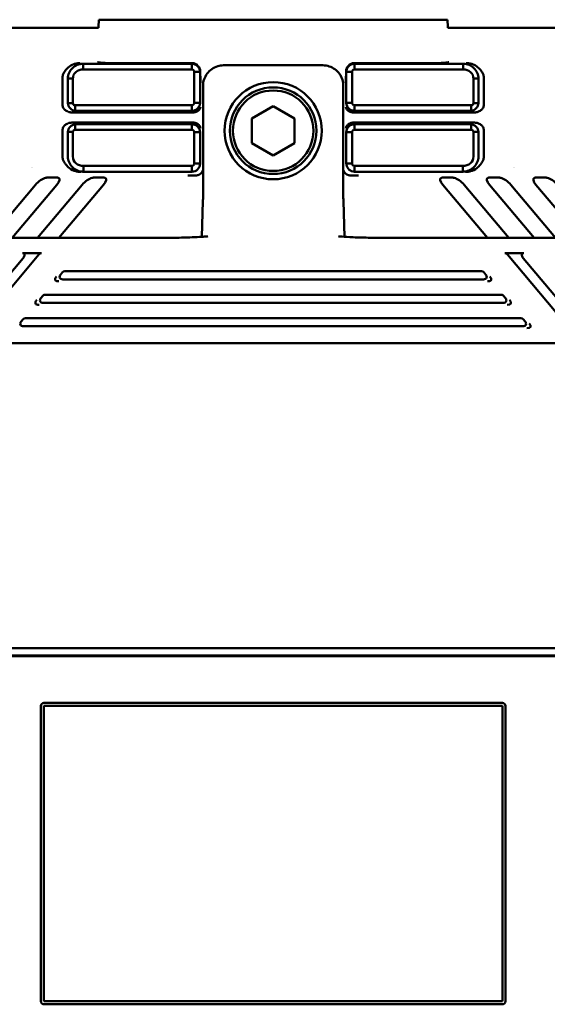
# Model space of a CAD drawing. Header units: millimetres. Extents: x 0 to 5104, y -184 to 1188.
# Tile 76 of 221: x 410 to 462, y 1011 to 1107. Entities that reach past the tile are written whole.
import ezdxf

# ---------------------------------------------------------------- set-up
doc = ezdxf.new("R2010")
doc.units = ezdxf.units.MM
doc.header["$LTSCALE"] = 2
doc.layers.add('Sichtbar (ISO)', color=7, linetype='Continuous', lineweight=50)

msp = doc.modelspace()

# ---------------------------------------------------------------- linework, layer by layer
at = {"layer": 'Sichtbar (ISO)'}
for p, q in [((417.837, 1106.782), (417.861, 1107.48)), ((417.867, 1107.48), (417.861, 1107.48)), ((417.867, 1107.48), (417.876, 1107.48)), ((418.633, 1107.48), (417.876, 1107.48)), ((418.633, 1107.48), (419.427, 1107.48)), ((425.912, 1107.48), (419.427, 1107.48)), ((425.912, 1107.48), (426.707, 1107.48)), ((426.913, 1107.48), (426.707, 1107.48)), ((426.913, 1107.48), (427.913, 1107.48)), ((442.047, 1107.48), (427.913, 1107.48)), ((442.047, 1107.48), (443.047, 1107.48)), ((443.253, 1107.48), (443.047, 1107.48)), ((443.253, 1107.48), (444.048, 1107.48)), ((450.533, 1107.48), (444.048, 1107.48)), ((450.533, 1107.48), (451.327, 1107.48)), ((452.084, 1107.48), (451.327, 1107.48)), ((452.084, 1107.48), (452.093, 1107.48)), ((452.099, 1107.48), (452.093, 1107.48)), ((452.099, 1107.48), (452.123, 1106.782)), ((417.053, 1106.68), (392.972, 1106.68)), ((417.832, 1106.68), (417.053, 1106.68)), ((452.907, 1106.68), (452.127, 1106.68)), ((476.987, 1106.68), (452.907, 1106.68)), ((416.336, 1103.154), (416.336, 1102.593)), ((416.336, 1103.154), (427.003, 1103.154)), ((419.049, 1103.216), (427.021, 1103.216)), ((427.003, 1103.154), (427.003, 1102.593)), ((442.939, 1103.216), (450.911, 1103.216)), ((442.957, 1103.154), (453.624, 1103.154)), ((442.957, 1103.154), (442.957, 1102.593)), ((453.624, 1103.154), (453.624, 1102.593)), ((427.003, 1102.593), (416.336, 1102.593)), ((427.237, 1102.358), (427.237, 1099.314)), ((427.802, 1102.358), (427.237, 1102.358)), ((427.802, 1099.314), (427.802, 1102.358)), ((430.099, 1103.002), (439.861, 1103.002)), ((442.158, 1102.358), (442.723, 1102.358)), ((442.158, 1099.314), (442.158, 1102.358)), ((442.723, 1102.358), (442.723, 1099.314)), ((453.624, 1102.593), (442.956, 1102.593)), ((414.319, 1101.818), (414.319, 1099.047)), ((414.833, 1099.285), (414.833, 1101.709)), ((414.833, 1101.709), (415.322, 1101.709)), ((415.322, 1101.709), (415.322, 1099.285)), ((427.841, 1101.455), (427.841, 1101.455)), ((442.119, 1101.455), (442.119, 1101.455)), ((454.637, 1101.709), (455.127, 1101.709)), ((454.637, 1099.285), (454.637, 1101.709)), ((455.127, 1101.709), (455.127, 1099.285)), ((455.64, 1101.818), (455.64, 1099.047)), ((428.101, 1101.003), (428.101, 1091.71)), ((441.859, 1101.003), (441.859, 1091.71)), ((414.833, 1099.285), (415.322, 1099.285)), ((427.802, 1099.314), (427.237, 1099.314)), ((442.158, 1099.314), (442.723, 1099.314)), ((454.637, 1099.285), (455.127, 1099.285)), ((426.852, 1098.372), (415.223, 1098.372)), ((415.559, 1099.074), (427.004, 1099.074)), ((415.559, 1099.074), (415.559, 1098.528)), ((427.004, 1098.528), (415.559, 1098.528)), ((427.004, 1099.074), (427.004, 1098.528)), ((434.98, 1099.004), (432.88, 1097.792)), ((437.08, 1097.792), (434.98, 1099.004)), ((442.955, 1099.074), (454.401, 1099.074)), ((442.955, 1099.074), (442.955, 1098.528)), ((454.401, 1098.528), (442.955, 1098.528)), ((454.737, 1098.372), (443.108, 1098.372)), ((454.401, 1099.074), (454.401, 1098.528)), ((415.223, 1097.372), (426.852, 1097.372)), ((432.88, 1097.792), (432.88, 1095.367)), ((437.08, 1095.367), (437.08, 1097.792)), ((443.108, 1097.372), (454.737, 1097.372)), ((414.319, 1096.697), (414.319, 1094.004)), ((414.833, 1094.035), (414.833, 1096.459)), ((414.833, 1096.459), (415.322, 1096.459)), ((415.322, 1096.459), (415.322, 1094.035)), ((415.559, 1097.216), (427.004, 1097.216)), ((415.559, 1097.216), (415.559, 1096.67)), ((427.004, 1096.67), (415.559, 1096.67)), ((427.004, 1097.216), (427.004, 1096.67)), ((427.237, 1096.429), (427.237, 1093.351)), ((427.802, 1096.429), (427.237, 1096.429)), ((427.802, 1093.351), (427.802, 1096.429)), ((442.158, 1096.429), (442.723, 1096.429)), ((442.158, 1093.351), (442.158, 1096.429)), ((442.723, 1096.429), (442.723, 1093.351)), ((442.955, 1097.216), (454.401, 1097.216)), ((442.955, 1097.216), (442.955, 1096.67)), ((454.401, 1096.67), (442.955, 1096.67)), ((454.401, 1097.216), (454.401, 1096.67)), ((454.637, 1094.035), (454.637, 1096.459)), ((454.637, 1096.459), (455.127, 1096.459)), ((455.127, 1096.459), (455.127, 1094.035)), ((455.64, 1096.697), (455.64, 1094.004)), ((432.88, 1095.367), (434.98, 1094.155)), ((434.98, 1094.155), (437.08, 1095.367)), ((416.383, 1093.116), (427.002, 1093.116)), ((416.383, 1093.116), (416.383, 1092.551)), ((427.002, 1092.551), (416.383, 1092.551)), ((427.002, 1093.116), (427.002, 1092.551)), ((427.802, 1093.351), (427.237, 1093.351)), ((442.158, 1093.351), (442.723, 1093.351)), ((442.957, 1093.116), (453.577, 1093.116)), ((442.957, 1093.116), (442.957, 1092.551)), ((453.577, 1092.551), (442.957, 1092.551)), ((453.577, 1093.116), (453.577, 1092.551)), ((413.002, 1091.973), (413.595, 1091.973)), ((418.163, 1091.973), (417.571, 1091.973)), ((434.479, 1091.767), (434.479, 1091.767)), ((451.796, 1091.973), (452.388, 1091.973)), ((456.957, 1091.973), (456.365, 1091.973)), ((461.526, 1091.973), (460.934, 1091.973)), ((407.285, 1086.057), (411.661, 1091.273)), ((409.384, 1086.057), (413.76, 1091.273)), ((416.23, 1091.273), (411.854, 1086.057)), ((413.953, 1086.057), (418.329, 1091.273)), ((456.007, 1086.057), (451.63, 1091.273)), ((453.73, 1091.273), (458.106, 1086.057)), ((460.575, 1086.057), (456.199, 1091.273)), ((462.675, 1086.057), (458.299, 1091.273)), ((460.768, 1091.273), (465.144, 1086.057)), ((428.089, 1089.66), (427.972, 1086.166)), ((441.87, 1089.66), (441.988, 1086.166)), ((423.859, 1086.057), (403.602, 1086.057)), ((446.1, 1086.057), (466.358, 1086.057)), ((403.62, 1075.927), (410.446, 1084.062)), ((411.995, 1084.424), (405.169, 1076.289)), ((412.251, 1084.565), (410.374, 1084.565)), ((457.709, 1084.565), (459.586, 1084.565)), ((457.965, 1084.424), (464.791, 1076.289)), ((466.34, 1075.927), (459.514, 1084.062)), ((414.11, 1082.442), (414.308, 1082.678)), ((455.634, 1081.979), (414.326, 1081.979)), ((414.524, 1082.779), (455.436, 1082.779)), ((455.85, 1082.442), (455.652, 1082.678)), ((412.18, 1080.142), (412.378, 1080.378)), ((412.594, 1080.479), (457.366, 1080.479)), ((457.78, 1080.142), (457.582, 1080.378)), ((457.564, 1079.679), (412.396, 1079.679)), ((410.25, 1077.842), (410.448, 1078.078)), ((410.664, 1078.179), (459.296, 1078.179)), ((459.71, 1077.842), (459.512, 1078.078)), ((459.494, 1077.379), (410.466, 1077.379)), ((398.011, 1075.73), (471.949, 1075.73)), ((399.574, 1045.769), (470.386, 1045.769)), ((474.981, 1044.988), (394.771, 1044.988)), ((471.498, 1045.033), (398.462, 1045.033)), ((457.473, 1040.399), (412.479, 1040.399)), ((412.18, 1040.099), (412.18, 1011.099)), ((412.48, 1040.099), (457.48, 1040.099)), ((412.48, 1011.099), (412.48, 1040.099)), ((457.48, 1040.099), (457.48, 1011.099)), ((457.772, 1040.099), (457.772, 1011.099)), ((412.479, 1010.799), (457.473, 1010.799)), ((457.48, 1011.099), (412.48, 1011.099))]:
    msp.add_line(p, q, dxfattribs=at)
for radius in [4.769, 4.25, 3.95]:
    msp.add_circle((434.98, 1096.58), radius, dxfattribs=at)
for centre, radius, start, end in [((417.053, 1106.809), 0.785, 350.48593, 357.99878), ((452.907, 1106.809), 0.785, 182.00122, 189.51407), ((424.98, 1097.53), 2.5, 24.55714, 24.56778), ((424.98, 1097.53), 2.538, 24.48275, 24.4945), ((444.98, 1097.53), 2.538, 155.50555, 155.51632), ((444.98, 1097.53), 2.5, 155.43234, 155.44186), ((424.98, 1097.53), 2.5, 349.76658, 349.77529), ((424.98, 1097.53), 2.538, 349.37908, 349.38487), ((424.98, 1097.53), 2.859, 344.15716, 344.17433), ((444.98, 1097.53), 2.859, 195.82623, 195.83839), ((444.98, 1097.53), 2.538, 190.61517, 190.62084), ((444.98, 1097.53), 2.5, 190.22476, 190.23328), ((405.98, 1091.53), 5.5, 15.09214, 15.09234), ((463.98, 1091.53), 5.5, 164.90766, 164.90786)]:
    msp.add_arc(centre, radius, start, end, dxfattribs=at)
for centre, major_axis, ratio, start_param, end_param in [((427.017, 1102.41), (-0.221, -0.776), 0.99195, 2.604066, 3.416564), ((442.942, 1102.41), (0.221, -0.776), 0.99195, 2.866621, 3.679119), ((415.343, 1099.2), (-0.86, -0.399), 0.84361, 0.673546, 1.067847), ((426.852, 1098.104), (1, 0), 0.267949, 1.396964, 1.570796), ((443.108, 1098.104), (1, 0), 0.267949, 1.570796, 1.744628), ((454.617, 1099.2), (0.86, -0.399), 0.84361, 5.215338, 5.60964), ((415.343, 1096.544), (0.86, -0.399), 0.84361, 2.073745, 2.468047), ((426.852, 1097.64), (1, 0), 0.267949, 4.712389, 4.886221), ((443.108, 1097.64), (1, 0), 0.267949, 4.538557, 4.712389), ((454.617, 1096.544), (-0.86, -0.399), 0.84361, 3.815138, 4.20944), ((427.002, 1093.351), (0.566, 0.566), 0.999393, 3.927526, 5.497252), ((427.367, 1092.987), (-0.566, 0.566), 0.998783, 2.630974, 3.515939), ((442.593, 1092.987), (0.566, 0.566), 0.998783, 2.767247, 3.652211), ((412.189, 1091.273), (0.751, 0.639), 0.379473, 0.635449, 1.990285), ((412.994, 1091.963), (0.392, 0), 0.026737, 1.548337, 1.954692), ((413.586, 1091.963), (0.392, 0), 0.026737, 1.141983, 1.548337), ((413.233, 1091.273), (0.751, 0.639), 0.379473, 5.131878, 6.486714), ((416.758, 1091.273), (0.751, 0.639), 0.379473, 0.635449, 1.990285), ((417.563, 1091.963), (-0.392, 0), 0.026737, 4.68993, 5.096285), ((418.155, 1091.963), (0.392, 0), 0.026737, 1.141983, 1.548337), ((417.802, 1091.273), (-0.751, -0.639), 0.379473, 1.990285, 3.345121), ((452.158, 1091.273), (-0.751, 0.639), 0.379473, 6.079657, 7.434493), ((451.805, 1091.963), (-0.392, 0), 0.026737, 4.734848, 5.141202), ((452.397, 1091.963), (0.392, 0), 0.026737, 1.186901, 1.593255), ((453.202, 1091.273), (-0.751, 0.639), 0.379473, 4.2929, 5.647736), ((456.727, 1091.273), (-0.751, 0.639), 0.379473, 6.079657, 7.434493), ((456.374, 1091.963), (-0.392, 0), 0.026737, 4.734848, 5.141202), ((456.966, 1091.963), (-0.392, 0), 0.026737, 4.328493, 4.734848), ((457.771, 1091.273), (-0.751, 0.639), 0.379473, 4.2929, 5.647736), ((461.296, 1091.273), (-0.751, 0.639), 0.379473, 6.079657, 7.434493), ((460.943, 1091.963), (-0.392, 0), 0.026737, 4.734848, 5.141202), ((461.535, 1091.963), (-0.392, 0), 0.026737, 4.328493, 4.734848), ((462.34, 1091.273), (-0.751, 0.639), 0.379473, 4.2929, 5.647736), ((428.3, 1085.181), (-0.083, 0.997), 0.921476, 6.283184, 6.283198), ((428.684, 1085.218), (-0.118, 0.993), 0.959013, 6.283029, 6.283188), ((441.276, 1085.218), (0.118, 0.993), 0.959013, 6.283182, 6.283342), ((441.66, 1085.181), (0.083, 0.997), 0.921476, 6.283173, 6.283186), ((410.095, 1084.14), (-0.461, -0.351), 0.517975, 1.982137, 3.739274), ((412.173, 1084.14), (-0.15, -0.412), 0.684791, 3.385859, 4.223856), ((457.786, 1084.14), (0.15, -0.412), 0.684791, 2.05933, 2.897326), ((459.865, 1084.14), (0.461, -0.351), 0.517975, 2.543912, 4.301048), ((414.406, 1082.298), (-0.359, -0.167), 0.757725, 5.264058, 7.302312), ((414.541, 1082.46), (-0.137, 0.293), 0.927965, 5.874796, 6.691574), ((455.418, 1082.46), (0.137, 0.293), 0.927965, 5.874796, 6.691574), ((455.554, 1082.298), (0.359, -0.167), 0.757725, 5.264058, 7.302312), ((412.476, 1079.998), (-0.359, -0.167), 0.757725, 5.264058, 7.302312), ((412.611, 1080.16), (-0.137, 0.293), 0.927965, 5.874796, 6.691574), ((457.348, 1080.16), (0.137, 0.293), 0.927965, 5.874796, 6.691574), ((457.484, 1079.998), (0.359, -0.167), 0.757725, 5.264058, 7.302312), ((410.681, 1077.86), (-0.137, 0.293), 0.927965, 5.874796, 6.691574), ((459.278, 1077.86), (0.137, 0.293), 0.927965, 5.874796, 6.691574), ((410.546, 1077.698), (-0.359, -0.167), 0.757725, 5.264058, 7.302312), ((459.414, 1077.698), (0.359, -0.167), 0.757725, 5.264058, 7.302312)]:
    msp.add_ellipse(centre, major_axis=major_axis, ratio=ratio, start_param=start_param, end_param=end_param, dxfattribs=at)
for points, knots in [([(414.833, 1101.709), (414.84, 1102.075), (415.023, 1102.475), (415.28, 1102.722), (415.408, 1102.846), (415.606, 1102.971), (415.763, 1103.035), (415.921, 1103.1), (416.114, 1103.15), (416.336, 1103.154)], [0, 0, 0, 0, 0.5, 0.5, 0.5, 0.75, 0.75, 0.75, 1, 1, 1, 1]), ([(414.88, 1102.798), (415.035, 1102.935), (415.213, 1103.041), (415.51, 1103.149), (415.614, 1103.176), (415.774, 1103.201), (415.827, 1103.207), (415.907, 1103.213), (415.934, 1103.214), (415.974, 1103.216), (415.987, 1103.216), (416.013, 1103.216), (416.026, 1103.216), (416.041, 1103.216), (416.043, 1103.216), (416.045, 1103.216)], [-0.127384, -0.127384, -0.127384, -0.127384, -0.0647479, -0.0647479, -0.0321583, -0.0321583, -0.0159828, -0.0159828, -0.0079638, -0.0079638, -0.0039738, -0.0039738, 0, 0, 0.0005935, 0.0005935, 0.0005935, 0.0005935]), ([(419.051, 1103.216), (418.978, 1103.216), (418.91, 1103.217), (418.715, 1103.221), (418.535, 1103.227), (418.1, 1103.258), (417.92, 1103.279), (417.749, 1103.3), (417.742, 1103.301), (417.729, 1103.302)], [0, 0, 0, 0, 0.0204422, 0.0204422, 0.0592647, 0.0592647, 0.0990348, 0.0990348, 0.1022263, 0.1022263, 0.1022263, 0.1022263]), ([(427.003, 1103.154), (427.108, 1103.154), (427.212, 1103.133), (427.406, 1103.052), (427.493, 1102.994), (427.64, 1102.847), (427.699, 1102.76), (427.78, 1102.567), (427.802, 1102.463), (427.802, 1102.358)], [0, 0, 0, 0, 0.031554, 0.031554, 0.0627663, 0.0627663, 0.0939971, 0.0939971, 0.1257123, 0.1257123, 0.1257123, 0.1257123]), ([(442.957, 1103.154), (442.851, 1103.154), (442.747, 1103.133), (442.554, 1103.052), (442.467, 1102.994), (442.319, 1102.847), (442.261, 1102.76), (442.179, 1102.567), (442.158, 1102.463), (442.158, 1102.358)], [0, 0, 0, 0, 0.031554, 0.031554, 0.0627663, 0.0627663, 0.0939971, 0.0939971, 0.1257123, 0.1257123, 0.1257123, 0.1257123]), ([(452.23, 1103.302), (452.218, 1103.301), (452.211, 1103.3), (452.039, 1103.279), (451.859, 1103.258), (451.425, 1103.227), (451.245, 1103.221), (451.05, 1103.217), (450.982, 1103.216), (450.908, 1103.216)], [-0.0054078, -0.0054078, -0.0054078, -0.0054078, 0, 0, 0.0673878, 0.0673878, 0.13317, 0.13317, 0.1678079, 0.1678079, 0.1678079, 0.1678079]), ([(453.624, 1103.154), (454.068, 1103.145), (454.396, 1102.996), (454.68, 1102.722), (454.964, 1102.449), (455.12, 1102.075), (455.127, 1101.709)], [0, 0, 0, 0, 0.5, 0.5, 0.5, 1, 1, 1, 1]), ([(455.079, 1102.798), (454.925, 1102.935), (454.747, 1103.041), (454.45, 1103.149), (454.346, 1103.176), (454.186, 1103.201), (454.132, 1103.207), (454.052, 1103.213), (454.026, 1103.214), (453.986, 1103.216), (453.973, 1103.216), (453.947, 1103.216), (453.933, 1103.216), (453.918, 1103.216), (453.916, 1103.216), (453.914, 1103.216)], [0, 0, 0, 0, 0.0620699, 0.0620699, 0.0943648, 0.0943648, 0.1103941, 0.1103941, 0.1183406, 0.1183406, 0.1222946, 0.1222946, 0.1262324, 0.1262324, 0.1268205, 0.1268205, 0.1268205, 0.1268205]), ([(414.606, 1102.509), (414.578, 1102.474), (414.551, 1102.438), (414.466, 1102.312), (414.415, 1102.22), (414.342, 1102.027), (414.319, 1101.926), (414.319, 1101.818)], [0.59109979, 0.59109979, 0.59109979, 0.59109979, 0.60449844, 0.60449844, 0.63689197, 0.63689197, 0.66928551, 0.66928551, 0.66928551, 0.66928551]), ([(416.336, 1102.593), (416.066, 1102.594), (415.802, 1102.5), (415.616, 1102.337), (415.429, 1102.174), (415.321, 1101.946), (415.322, 1101.709)], [0, 0, 0, 0, 0.499422, 0.499422, 0.499422, 1, 1, 1, 1]), ([(427.003, 1102.593), (427.065, 1102.593), (427.125, 1102.568), (427.212, 1102.481), (427.237, 1102.42), (427.237, 1102.358)], [0.0000015, 0.0000015, 0.0000015, 0.0000015, 0.5, 0.5, 1, 1, 1, 1]), ([(427.823, 1102.433), (427.822, 1102.524), (427.804, 1102.618), (427.732, 1102.79), (427.687, 1102.864), (427.621, 1102.943), (427.611, 1102.953), (427.601, 1102.965)], [0.00015904, 0.00015904, 0.00015904, 0.00015904, 0.02920477, 0.02920477, 0.05331269, 0.05331269, 0.05723872, 0.05723872, 0.05723872, 0.05723872]), ([(427.845, 1101.29), (427.844, 1101.312), (427.844, 1101.333), (427.84, 1101.495), (427.837, 1101.659), (427.829, 1102.034), (427.826, 1102.23), (427.823, 1102.433)], [-0.007728, -0.007728, -0.007728, -0.007728, 0, 0, 0.0500244, 0.0500244, 0.1012286, 0.1012286, 0.1012286, 0.1012286]), ([(428.101, 1101.003), (428.101, 1101.215), (428.136, 1101.429), (428.27, 1101.827), (428.369, 1102.015), (428.62, 1102.353), (428.776, 1102.507), (429.128, 1102.758), (429.328, 1102.857), (429.718, 1102.974), (429.91, 1103.002), (430.099, 1103.002)], [0, 0, 0, 0, 0.0635592, 0.0635592, 0.125772, 0.125772, 0.1899046, 0.1899046, 0.2553632, 0.2553632, 0.3121002, 0.3121002, 0.3121002, 0.3121002]), ([(439.861, 1103.002), (440.073, 1103.002), (440.287, 1102.967), (440.683, 1102.833), (440.871, 1102.734), (441.209, 1102.484), (441.363, 1102.328), (441.614, 1101.977), (441.713, 1101.776), (441.831, 1101.385), (441.859, 1101.193), (441.859, 1101.003)], [0, 0, 0, 0, 0.0634737, 0.0634737, 0.1255914, 0.1255914, 0.1896497, 0.1896497, 0.2551113, 0.2551113, 0.3121007, 0.3121007, 0.3121007, 0.3121007]), ([(442.136, 1102.433), (442.134, 1102.23), (442.13, 1102.034), (442.123, 1101.659), (442.12, 1101.495), (442.116, 1101.333), (442.115, 1101.312), (442.115, 1101.29)], [0.0000974, 0.0000974, 0.0000974, 0.0000974, 0.0649991, 0.0649991, 0.1284053, 0.1284053, 0.1382007, 0.1382007, 0.1382007, 0.1382007]), ([(442.359, 1102.965), (442.349, 1102.954), (442.34, 1102.943), (442.273, 1102.865), (442.228, 1102.791), (442.156, 1102.619), (442.138, 1102.524), (442.136, 1102.433)], [0, 0, 0, 0, 0.00423729, 0.00423729, 0.03079, 0.03079, 0.06293832, 0.06293832, 0.06293832, 0.06293832]), ([(442.956, 1102.593), (442.94, 1102.593), (442.924, 1102.592), (442.893, 1102.585), (442.877, 1102.58), (442.836, 1102.561), (442.811, 1102.545), (442.77, 1102.503), (442.753, 1102.478), (442.735, 1102.436), (442.731, 1102.421), (442.724, 1102.39), (442.723, 1102.374), (442.723, 1102.358)], [0, 0, 0, 0, 0.00482448, 0.00482448, 0.0096437, 0.0096437, 0.01844393, 0.01844393, 0.02725694, 0.02725694, 0.0320314, 0.0320314, 0.03681637, 0.03681637, 0.03681637, 0.03681637]), ([(454.637, 1101.709), (454.638, 1101.944), (454.531, 1102.174), (454.344, 1102.337), (454.156, 1102.501), (453.896, 1102.594), (453.624, 1102.593)], [0, 0, 0, 0, 0.498894, 0.498894, 0.498894, 1, 1, 1, 1]), ([(455.354, 1102.509), (455.382, 1102.474), (455.408, 1102.438), (455.494, 1102.312), (455.545, 1102.22), (455.618, 1102.027), (455.64, 1101.926), (455.64, 1101.818)], [-0.07818572, -0.07818572, -0.07818572, -0.07818572, -0.06478708, -0.06478708, -0.03239354, -0.03239354, 0, 0, 0, 0]), ([(415.322, 1099.285), (415.322, 1099.226), (415.348, 1099.172), (415.39, 1099.134), (415.433, 1099.096), (415.493, 1099.073), (415.559, 1099.074)], [0, 0, 0, 0, 0.496883, 0.496883, 0.496883, 1, 1, 1, 1]), ([(427.237, 1099.314), (427.237, 1099.251), (427.212, 1099.189), (427.126, 1099.099), (427.065, 1099.073), (427.004, 1099.074)], [0, 0, 0, 0, 0.5, 0.5, 1, 1, 1, 1]), ([(427.004, 1098.528), (427.213, 1098.529), (427.419, 1098.614), (427.567, 1098.76), (427.714, 1098.905), (427.801, 1099.109), (427.802, 1099.314)], [0, 0, 0, 0, 0.5, 0.5, 0.5, 1, 1, 1, 1]), ([(442.955, 1098.528), (442.756, 1098.528), (442.507, 1098.647), (442.393, 1098.76), (442.279, 1098.872), (442.159, 1099.063), (442.158, 1099.314)], [0, 0, 0, 0, 0.5, 0.5, 0.5, 1, 1, 1, 1]), ([(442.723, 1099.314), (442.722, 1099.248), (442.749, 1099.187), (442.791, 1099.144), (442.833, 1099.1), (442.891, 1099.073), (442.955, 1099.074)], [0, 0, 0, 0, 0.499789, 0.499789, 0.499789, 1, 1, 1, 1]), ([(454.401, 1099.074), (454.468, 1099.073), (454.528, 1099.096), (454.57, 1099.134), (454.613, 1099.172), (454.637, 1099.226), (454.637, 1099.285)], [0, 0, 0, 0, 0.496883, 0.496883, 0.496883, 1, 1, 1, 1]), ([(414.319, 1099.047), (414.319, 1098.991), (414.33, 1098.939), (414.368, 1098.842), (414.396, 1098.796), (414.495, 1098.669), (414.584, 1098.596), (414.739, 1098.5), (414.808, 1098.464), (414.88, 1098.435)], [0.27741243, 0.27741243, 0.27741243, 0.27741243, 0.29409907, 0.29409907, 0.31078571, 0.31078571, 0.34415898, 0.34415898, 0.36624815, 0.36624815, 0.36624815, 0.36624815]), ([(427.025, 1098.368), (427.132, 1098.363), (427.242, 1098.376), (427.44, 1098.431), (427.527, 1098.474), (427.673, 1098.575), (427.738, 1098.642), (427.825, 1098.786), (427.848, 1098.863), (427.851, 1098.934)], [0.4240573, 0.4240573, 0.4240573, 0.4240573, 0.4567123, 0.4567123, 0.4901056, 0.4901056, 0.5287691, 0.5287691, 0.5674327, 0.5674327, 0.5674327, 0.5674327]), ([(442.108, 1098.934), (442.112, 1098.863), (442.134, 1098.786), (442.222, 1098.642), (442.286, 1098.575), (442.433, 1098.474), (442.52, 1098.431), (442.718, 1098.376), (442.827, 1098.363), (442.935, 1098.368)], [0, 0, 0, 0, 0.0386636, 0.0386636, 0.0773271, 0.0773271, 0.1107204, 0.1107204, 0.1433754, 0.1433754, 0.1433754, 0.1433754]), ([(455.64, 1099.047), (455.64, 1098.991), (455.63, 1098.939), (455.591, 1098.842), (455.564, 1098.796), (455.465, 1098.669), (455.375, 1098.596), (455.221, 1098.5), (455.152, 1098.464), (455.079, 1098.435)], [-0.53063804, -0.53063804, -0.53063804, -0.53063804, -0.5139514, -0.5139514, -0.49726477, -0.49726477, -0.46389149, -0.46389149, -0.44180232, -0.44180232, -0.44180232, -0.44180232]), ([(427.851, 1096.81), (427.848, 1096.881), (427.825, 1096.957), (427.738, 1097.102), (427.673, 1097.169), (427.527, 1097.27), (427.44, 1097.313), (427.242, 1097.368), (427.132, 1097.381), (427.025, 1097.376)], [-0.5672824, -0.5672824, -0.5672824, -0.5672824, -0.5286189, -0.5286189, -0.4899553, -0.4899553, -0.4565621, -0.4565621, -0.4239071, -0.4239071, -0.4239071, -0.4239071]), ([(442.935, 1097.376), (442.834, 1097.381), (442.731, 1097.37), (442.543, 1097.321), (442.459, 1097.283), (442.305, 1097.186), (442.233, 1097.116), (442.137, 1096.966), (442.112, 1096.885), (442.108, 1096.81)], [0.4242345, 0.4242345, 0.4242345, 0.4242345, 0.4547181, 0.4547181, 0.4859398, 0.4859398, 0.5267592, 0.5267592, 0.5675786, 0.5675786, 0.5675786, 0.5675786]), ([(414.88, 1097.308), (414.808, 1097.279), (414.739, 1097.244), (414.584, 1097.148), (414.495, 1097.074), (414.396, 1096.947), (414.368, 1096.902), (414.33, 1096.805), (414.319, 1096.753), (414.319, 1096.697)], [0.44170239, 0.44170239, 0.44170239, 0.44170239, 0.46379157, 0.46379157, 0.49716484, 0.49716484, 0.51385148, 0.51385148, 0.53053811, 0.53053811, 0.53053811, 0.53053811]), ([(415.559, 1096.67), (415.492, 1096.671), (415.432, 1096.648), (415.39, 1096.61), (415.347, 1096.572), (415.322, 1096.518), (415.322, 1096.459)], [0, 0, 0, 0, 0.496883, 0.496883, 0.496883, 1, 1, 1, 1]), ([(427.802, 1096.429), (427.801, 1096.635), (427.714, 1096.838), (427.567, 1096.984), (427.419, 1097.13), (427.213, 1097.215), (427.004, 1097.216)], [0, 0, 0, 0, 0.5, 0.5, 0.5, 1, 1, 1, 1]), ([(427.004, 1096.67), (427.065, 1096.671), (427.126, 1096.644), (427.212, 1096.555), (427.237, 1096.493), (427.237, 1096.429)], [0.0000014, 0.0000014, 0.0000014, 0.0000014, 0.5, 0.5, 1, 1, 1, 1]), ([(442.158, 1096.429), (442.159, 1096.555), (442.19, 1096.668), (442.234, 1096.761), (442.279, 1096.854), (442.316, 1096.908), (442.393, 1096.984), (442.547, 1097.136), (442.756, 1097.215), (442.955, 1097.216)], [0, 0, 0, 0, 0.25, 0.25, 0.25, 0.5, 0.5, 0.5, 1, 1, 1, 1]), ([(442.955, 1096.67), (442.939, 1096.67), (442.923, 1096.669), (442.892, 1096.662), (442.876, 1096.657), (442.835, 1096.638), (442.81, 1096.621), (442.769, 1096.578), (442.753, 1096.552), (442.729, 1096.495), (442.722, 1096.462), (442.723, 1096.429)], [0, 0, 0, 0, 0.00481355, 0.00481355, 0.0096285, 0.0096285, 0.01845565, 0.01845565, 0.02737431, 0.02737431, 0.03714042, 0.03714042, 0.03714042, 0.03714042]), ([(454.637, 1096.459), (454.637, 1096.518), (454.612, 1096.572), (454.57, 1096.61), (454.527, 1096.648), (454.467, 1096.671), (454.401, 1096.67)], [0, 0, 0, 0, 0.496883, 0.496883, 0.496883, 1, 1, 1, 1]), ([(455.079, 1097.308), (455.152, 1097.279), (455.221, 1097.244), (455.375, 1097.148), (455.465, 1097.074), (455.564, 1096.947), (455.591, 1096.902), (455.63, 1096.805), (455.64, 1096.753), (455.64, 1096.697)], [-0.36614823, -0.36614823, -0.36614823, -0.36614823, -0.34405905, -0.34405905, -0.31068578, -0.31068578, -0.29399914, -0.29399914, -0.27731251, -0.27731251, -0.27731251, -0.27731251]), ([(414.319, 1094.004), (414.319, 1093.893), (414.343, 1093.789), (414.419, 1093.589), (414.471, 1093.493), (414.553, 1093.369), (414.575, 1093.338), (414.598, 1093.308)], [0.66740239, 0.66740239, 0.66740239, 0.66740239, 0.70081716, 0.70081716, 0.73423193, 0.73423193, 0.7455973, 0.7455973, 0.7455973, 0.7455973]), ([(416.383, 1092.551), (416.258, 1092.552), (416.145, 1092.567), (416.046, 1092.588), (415.948, 1092.61), (415.893, 1092.626), (415.791, 1092.667), (415.586, 1092.748), (415.439, 1092.844), (415.289, 1092.988), (414.988, 1093.276), (414.835, 1093.666), (414.833, 1094.035)], [0, 0, 0, 0, 0.125, 0.125, 0.125, 0.25, 0.25, 0.25, 0.5, 0.5, 0.5, 1, 1, 1, 1]), ([(415.322, 1094.035), (415.321, 1093.794), (415.436, 1093.554), (415.632, 1093.384), (415.83, 1093.213), (416.103, 1093.115), (416.383, 1093.116)], [0, 0, 0, 0, 0.498415, 0.498415, 0.498415, 1, 1, 1, 1]), ([(453.577, 1093.116), (453.855, 1093.115), (454.131, 1093.214), (454.328, 1093.384), (454.525, 1093.555), (454.638, 1093.792), (454.637, 1094.035)], [0, 0, 0, 0, 0.499276, 0.499276, 0.499276, 1, 1, 1, 1]), ([(455.127, 1094.035), (455.126, 1093.851), (455.088, 1093.662), (455.012, 1093.482), (454.936, 1093.303), (454.801, 1093.112), (454.671, 1092.988), (454.606, 1092.926), (454.532, 1092.867), (454.448, 1092.812), (454.364, 1092.758), (454.24, 1092.696), (454.169, 1092.667), (454.025, 1092.61), (453.827, 1092.552), (453.577, 1092.551)], [0, 0, 0, 0, 0.25, 0.25, 0.25, 0.5, 0.5, 0.5, 0.625, 0.625, 0.625, 0.75, 0.75, 0.75, 1, 1, 1, 1]), ([(455.64, 1094.004), (455.64, 1093.893), (455.617, 1093.789), (455.541, 1093.589), (455.489, 1093.493), (455.407, 1093.369), (455.385, 1093.338), (455.362, 1093.308)], [0, 0, 0, 0, 0.03341477, 0.03341477, 0.06682954, 0.06682954, 0.0781949, 0.0781949, 0.0781949, 0.0781949]), ([(414.88, 1092.997), (415.039, 1092.851), (415.227, 1092.733), (415.55, 1092.612), (415.661, 1092.583), (415.83, 1092.554), (415.887, 1092.547), (415.973, 1092.54), (416.001, 1092.538), (416.044, 1092.536), (416.058, 1092.536), (416.086, 1092.535), (416.1, 1092.535), (416.116, 1092.535), (416.119, 1092.535), (416.121, 1092.535)], [0, 0, 0, 0, 0.0645391, 0.0645391, 0.0966852, 0.0966852, 0.1127212, 0.1127212, 0.1206986, 0.1206986, 0.1246754, 0.1246754, 0.1286464, 0.1286464, 0.1292467, 0.1292467, 0.1292467, 0.1292467]), ([(427.237, 1093.351), (427.237, 1093.289), (427.212, 1093.228), (427.125, 1093.141), (427.064, 1093.116), (427.002, 1093.116)], [0, 0, 0, 0, 0.5, 0.5, 1, 1, 1, 1]), ([(442.957, 1092.551), (442.577, 1092.551), (442.22, 1092.861), (442.166, 1093.238), (442.161, 1093.275), (442.158, 1093.313), (442.158, 1093.351)], [0, 0, 0, 0, 0.909909, 0.909909, 0.909909, 1, 1, 1, 1]), ([(442.723, 1093.351), (442.722, 1093.286), (442.749, 1093.227), (442.791, 1093.185), (442.834, 1093.142), (442.893, 1093.116), (442.957, 1093.116)], [0, 0, 0, 0, 0.499786, 0.499786, 0.499786, 1, 1, 1, 1]), ([(455.079, 1092.997), (454.921, 1092.851), (454.733, 1092.733), (454.41, 1092.612), (454.299, 1092.583), (454.129, 1092.554), (454.073, 1092.547), (453.987, 1092.54), (453.959, 1092.538), (453.916, 1092.536), (453.902, 1092.536), (453.874, 1092.535), (453.86, 1092.535), (453.843, 1092.535), (453.841, 1092.535), (453.839, 1092.535)], [-0.1375066, -0.1375066, -0.1375066, -0.1375066, -0.0685225, -0.0685225, -0.0341624, -0.0341624, -0.017022, -0.017022, -0.0084952, -0.0084952, -0.0042445, -0.0042445, 0, 0, 0.0006416, 0.0006416, 0.0006416, 0.0006416]), ([(412.649, 1091.956), (412.671, 1091.961), (412.696, 1091.965), (412.757, 1091.97), (412.801, 1091.972), (412.847, 1091.972)], [0.19250472, 0.19250472, 0.19250472, 0.19250472, 0.20141905, 0.20141905, 0.21496128, 0.21496128, 0.21496128, 0.21496128]), ([(413.749, 1091.972), (413.794, 1091.972), (413.836, 1091.971), (413.884, 1091.965), (413.899, 1091.963), (413.914, 1091.959), (413.917, 1091.957), (413.92, 1091.956)], [0.01495621, 0.01495621, 0.01495621, 0.01495621, 0.02835291, 0.02835291, 0.0341102, 0.0341102, 0.03578895, 0.03578895, 0.03578895, 0.03578895]), ([(417.218, 1091.956), (417.24, 1091.961), (417.265, 1091.965), (417.326, 1091.97), (417.37, 1091.972), (417.416, 1091.972)], [0.06732175, 0.06732175, 0.06732175, 0.06732175, 0.07623609, 0.07623609, 0.08977831, 0.08977831, 0.08977831, 0.08977831]), ([(418.318, 1091.972), (418.361, 1091.972), (418.402, 1091.971), (418.45, 1091.966), (418.465, 1091.963), (418.482, 1091.959), (418.485, 1091.958), (418.489, 1091.956)], [0.1197515, 0.1197515, 0.1197515, 0.1197515, 0.13272828, 0.13272828, 0.13860804, 0.13860804, 0.14056288, 0.14056288, 0.14056288, 0.14056288]), ([(426.602, 1092.169), (426.618, 1092.17), (426.619, 1092.17), (426.736, 1092.173), (426.844, 1092.176), (427.073, 1092.181), (427.212, 1092.184), (427.369, 1092.185)], [-0.1089267, -0.1089267, -0.1089267, -0.1089267, -0.1004125, -0.1004125, -0.0488277, -0.0488277, -0.0001504, -0.0001504, -0.0001504, -0.0001504]), ([(427.369, 1092.185), (427.405, 1092.185), (427.441, 1092.188), (427.512, 1092.198), (427.547, 1092.206), (427.587, 1092.217)], [0.00023676, 0.00023676, 0.00023676, 0.00023676, 0.01137425, 0.01137425, 0.02211862, 0.02211862, 0.02211862, 0.02211862]), ([(428.089, 1089.66), (428.092, 1089.731), (428.094, 1089.814), (428.098, 1090.005), (428.099, 1090.116), (428.102, 1090.376), (428.102, 1090.529), (428.103, 1090.893), (428.102, 1091.105), (428.101, 1091.448), (428.101, 1091.579), (428.101, 1091.71)], [0, 0, 0, 0, 0.0308448, 0.0308448, 0.0662163, 0.0662163, 0.1118645, 0.1118645, 0.1755404, 0.1755404, 0.2149788, 0.2149788, 0.2149788, 0.2149788]), ([(441.859, 1091.71), (441.859, 1091.464), (441.858, 1091.22), (441.857, 1090.815), (441.857, 1090.654), (441.858, 1090.349), (441.859, 1090.204), (441.862, 1089.993), (441.864, 1089.921), (441.867, 1089.784), (441.868, 1089.718), (441.87, 1089.66)], [0, 0, 0, 0, 0.0738173, 0.0738173, 0.1217029, 0.1217029, 0.165849, 0.165849, 0.189932, 0.189932, 0.2150394, 0.2150394, 0.2150394, 0.2150394]), ([(442.373, 1092.217), (442.413, 1092.206), (442.448, 1092.198), (442.519, 1092.188), (442.555, 1092.185), (442.591, 1092.185)], [0, 0, 0, 0, 0.01074285, 0.01074285, 0.02187875, 0.02187875, 0.02187875, 0.02187875]), ([(442.591, 1092.185), (442.748, 1092.184), (442.887, 1092.181), (443.116, 1092.176), (443.224, 1092.173), (443.34, 1092.17), (443.342, 1092.17), (443.358, 1092.169)], [-0.07463536, -0.07463536, -0.07463536, -0.07463536, -0.03839986, -0.03839986, 0, 0, 0.00633796, 0.00633796, 0.00633796, 0.00633796]), ([(451.642, 1091.972), (451.597, 1091.972), (451.555, 1091.971), (451.507, 1091.965), (451.492, 1091.963), (451.477, 1091.959), (451.474, 1091.957), (451.471, 1091.956)], [0.11970817, 0.11970817, 0.11970817, 0.11970817, 0.13310488, 0.13310488, 0.13886216, 0.13886216, 0.14054091, 0.14054091, 0.14054091, 0.14054091]), ([(452.742, 1091.956), (452.72, 1091.961), (452.697, 1091.965), (452.636, 1091.97), (452.591, 1091.972), (452.544, 1091.972)], [0.19238763, 0.19238763, 0.19238763, 0.19238763, 0.20086675, 0.20086675, 0.21485701, 0.21485701, 0.21485701, 0.21485701]), ([(456.211, 1091.972), (456.167, 1091.972), (456.126, 1091.971), (456.078, 1091.966), (456.063, 1091.963), (456.047, 1091.959), (456.043, 1091.958), (456.04, 1091.956)], [0.1197515, 0.1197515, 0.1197515, 0.1197515, 0.13272828, 0.13272828, 0.13860804, 0.13860804, 0.14056288, 0.14056288, 0.14056288, 0.14056288]), ([(457.31, 1091.956), (457.294, 1091.96), (457.275, 1091.963), (457.218, 1091.97), (457.169, 1091.972), (457.115, 1091.972), (457.114, 1091.972), (457.113, 1091.972)], [0.06724235, 0.06724235, 0.06724235, 0.06724235, 0.07400054, 0.07400054, 0.08940498, 0.08940498, 0.08977636, 0.08977636, 0.08977636, 0.08977636]), ([(460.78, 1091.972), (460.735, 1091.972), (460.693, 1091.971), (460.644, 1091.965), (460.63, 1091.963), (460.615, 1091.959), (460.612, 1091.957), (460.609, 1091.956)], [0.11970817, 0.11970817, 0.11970817, 0.11970817, 0.13310488, 0.13310488, 0.13886216, 0.13886216, 0.14054091, 0.14054091, 0.14054091, 0.14054091]), ([(461.879, 1091.956), (461.862, 1091.96), (461.844, 1091.963), (461.787, 1091.97), (461.738, 1091.972), (461.684, 1091.972), (461.683, 1091.972), (461.682, 1091.972)], [0.06724235, 0.06724235, 0.06724235, 0.06724235, 0.07400054, 0.07400054, 0.08940498, 0.08940498, 0.08977636, 0.08977636, 0.08977636, 0.08977636]), ([(423.859, 1086.057), (424.233, 1086.057), (424.611, 1086.059), (425.331, 1086.067), (425.681, 1086.073), (426.378, 1086.089), (426.722, 1086.1), (427.395, 1086.125), (427.71, 1086.142), (428.054, 1086.165), (428.14, 1086.171), (428.217, 1086.177)], [0, 0, 0, 0, 0.1121165, 0.1121165, 0.2271025, 0.2271025, 0.3626332, 0.3626332, 0.5300743, 0.5300743, 0.5936344, 0.5936344, 0.5936344, 0.5936344]), ([(441.743, 1086.177), (442.003, 1086.156), (442.375, 1086.134), (443.063, 1086.106), (443.307, 1086.098), (443.8, 1086.084), (444.045, 1086.078), (444.753, 1086.065), (445.258, 1086.059), (445.878, 1086.057), (445.989, 1086.057), (446.1, 1086.057)], [0, 0, 0, 0, 0.2161413, 0.2161413, 0.3182889, 0.3182889, 0.4063381, 0.4063381, 0.5596501, 0.5596501, 0.593022, 0.593022, 0.593022, 0.593022]), ([(413.933, 1081.796), (413.749, 1081.774), (413.628, 1081.823), (413.584, 1081.915), (413.562, 1081.961), (413.582, 1082.067), (413.586, 1082.077), (413.59, 1082.086), (413.596, 1082.145), (413.717, 1082.259)], [0, 0, 0, 0, 0.5, 0.5, 0.5, 0.75, 0.75, 0.75, 1, 1, 1, 1]), ([(412.004, 1079.496), (411.819, 1079.474), (411.698, 1079.523), (411.654, 1079.615), (411.632, 1079.661), (411.652, 1079.767), (411.656, 1079.777), (411.66, 1079.786), (411.666, 1079.845), (411.788, 1079.959)], [0, 0, 0, 0, 0.5, 0.5, 0.5, 0.75, 0.75, 0.75, 1, 1, 1, 1]), ([(412.18, 1040.099), (412.18, 1040.178), (412.212, 1040.256), (412.323, 1040.367), (412.401, 1040.399), (412.479, 1040.399)], [0, 0, 0, 0, 0.5, 0.5, 1, 1, 1, 1]), ([(457.772, 1040.099), (457.772, 1040.178), (457.74, 1040.256), (457.629, 1040.367), (457.551, 1040.399), (457.473, 1040.399)], [0, 0, 0, 0, 0.5, 0.5, 1, 1, 1, 1]), ([(412.479, 1010.799), (412.401, 1010.799), (412.323, 1010.831), (412.212, 1010.942), (412.18, 1011.02), (412.18, 1011.099)], [0, 0, 0, 0, 0.5, 0.5, 1, 1, 1, 1]), ([(457.473, 1010.799), (457.551, 1010.799), (457.629, 1010.831), (457.74, 1010.942), (457.772, 1011.02), (457.772, 1011.099)], [0, 0, 0, 0, 0.5, 0.5, 1, 1, 1, 1])]:
    msp.add_open_spline(points, degree=3, knots=knots, dxfattribs=at)
for points in [[(414.88, 1102.798), (414.781, 1102.709), (414.687, 1102.612), (414.606, 1102.509)], [(455.079, 1102.798), (455.179, 1102.709), (455.272, 1102.612), (455.354, 1102.509)], [(415.559, 1098.528), (415.155, 1098.565), (414.864, 1098.906), (414.833, 1099.285)], [(455.127, 1099.285), (455.096, 1098.906), (454.804, 1098.565), (454.401, 1098.528)], [(414.833, 1096.459), (414.864, 1096.838), (415.155, 1097.179), (415.559, 1097.216)], [(454.401, 1097.216), (454.804, 1097.179), (455.096, 1096.838), (455.127, 1096.459)], [(414.598, 1093.308), (414.681, 1093.197), (414.777, 1093.092), (414.88, 1092.997)], [(455.362, 1093.308), (455.279, 1093.197), (455.183, 1093.092), (455.079, 1092.997)], [(427.971, 1086.159), (427.971, 1086.161), (427.972, 1086.163), (427.972, 1086.166)], [(428.217, 1086.177), (428.356, 1086.189), (428.48, 1086.201), (428.565, 1086.211)], [(441.394, 1086.211), (441.479, 1086.201), (441.604, 1086.189), (441.743, 1086.177)], [(441.988, 1086.166), (441.988, 1086.163), (441.988, 1086.161), (441.988, 1086.159)], [(456.026, 1081.796), (456.4, 1081.751), (456.517, 1082.001), (456.242, 1082.259)], [(457.956, 1079.496), (458.33, 1079.451), (458.447, 1079.701), (458.172, 1079.959)], [(459.886, 1077.196), (460.26, 1077.151), (460.377, 1077.401), (460.102, 1077.659)]]:
    msp.add_open_spline(points, degree=3, dxfattribs=at)

doc.saveas('drawing.dxf')
